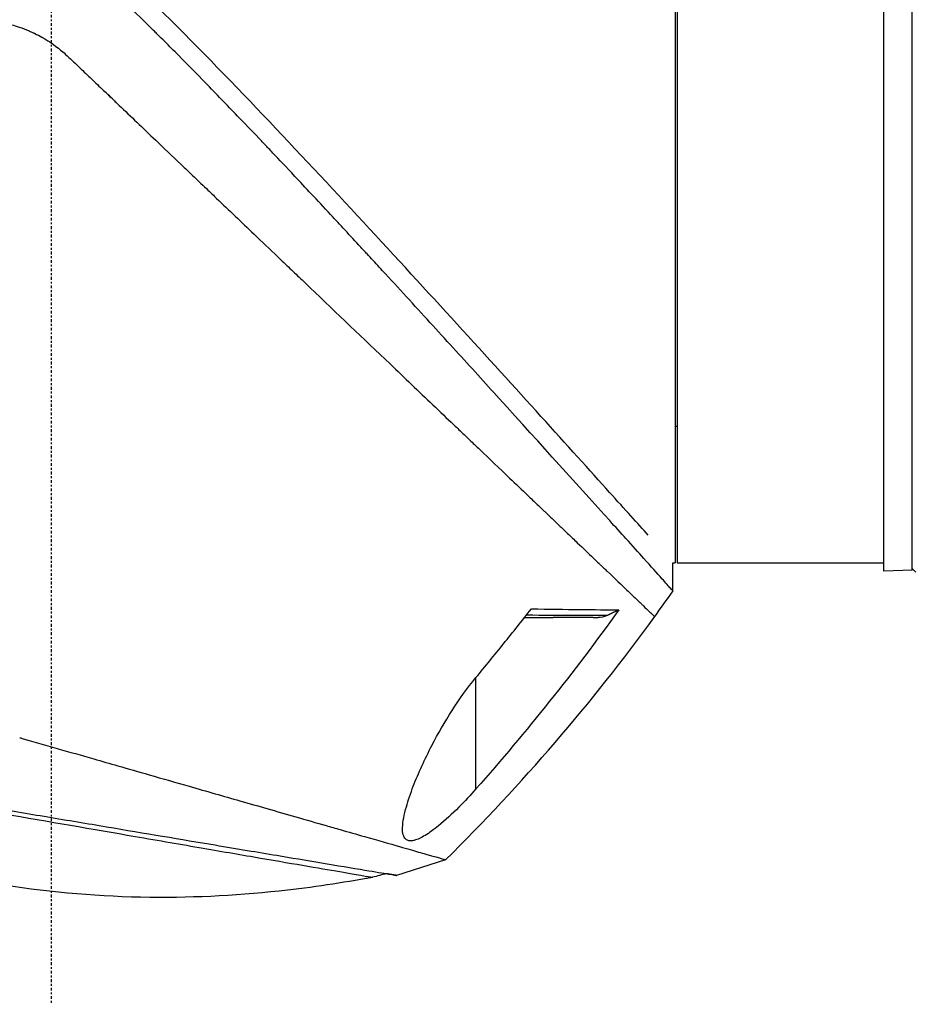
# Model space of a CAD drawing. Header units: millimetres. Extents: x 0 to 3390, y 0 to 1680.
# Tile 41 of 194: x 164 to 212, y 1135 to 1187. Entities that reach past the tile are written whole.
import ezdxf

# ---------------------------------------------------------------- set-up
doc = ezdxf.new("R2010")
doc.units = ezdxf.units.MM
doc.header["$LTSCALE"] = 0.2
doc.linetypes.add('CENTER2', pattern=[1.125, 0.75, -0.125, 0.125, -0.125])
doc.layers.add('02_Center Line', color=1, linetype='CENTER2')

# ---------------------------------------------------------------- blocks, each defined once
blk = doc.blocks.new('A$C7bf043d2')
for p, q in [((50.75, 742.348), (50.75, 808.252)), ((52.25, 742.4), (52.25, 808.2)), ((39.65, 807.797), (39.65, 742.8)), ((39.75, 807.8), (39.75, 742.8)), ((7.842, 769.248), (7.842, 769.248)), ((9.29, 767.866), (9.29, 767.866)), ((39.75, 750.05), (39.65, 750.05)), ((36.977, 744.141), (36.985, 744.133)), ((37.012, 744.104), (37.012, 744.103)), ((39.533, 742.8), (39.65, 742.8)), ((39.533, 741.302), (39.533, 742.8)), ((39.75, 742.8), (50.75, 742.8)), ((52.25, 742.4), (50.75, 742.348)), ((35.018, 739.889), (35.018, 739.889)), ((35.393, 739.89), (35.393, 739.89)), ((29.05, 730.768), (29.05, 736.696)), ((27.433, 727.003), (24.815, 726.174))]:
    blk.add_line(p, q)
for centre, major_axis, ratio, start_param, end_param in [((2.864, 773.995), (9.122, -8.702), 0.000171, 0.683208, 0.789218), ((-45.582, 801.066), (71.32, -75.697), 1, 0.186868, 0.202973), ((-45.582, 801.066), (-103.588, 9.278), 1, 2.438398, 2.602625), ((10.235, 739.906), (-28.337, 0.014), 0.000348, 2.426757, 2.513404), ((10.232, 739.906), (-28.341, 0.014), 0.000348, 2.65492, 2.675462)]:
    blk.add_ellipse(centre, major_axis=major_axis, ratio=ratio, start_param=start_param, end_param=end_param)
for points, knots in [([(38.204, 744.276), (37.665, 744.875), (36.976, 745.639), (36.162, 746.542), (34.065, 748.866), (31.211, 752.021), (28.041, 755.494), (24.872, 758.966), (21.368, 762.775), (17.716, 766.622), (15.89, 768.546), (14.003, 770.468), (12.09, 772.376), (11.133, 773.33), (10.138, 774.252), (9.093, 775.111), (8.417, 775.668), (7.701, 776.176), (6.93, 776.598), (6.511, 776.828), (6.076, 777.032), (5.634, 777.213)], [0.152791, 0.152791, 0.152791, 0.152791, 0.2498665, 0.2498665, 0.2498665, 0.4999431, 0.4999431, 0.4999431, 0.7499761, 0.7499761, 0.7499761, 0.8749902, 0.8749902, 0.8749902, 0.9375, 0.9375, 0.9375, 0.9779902, 0.9779902, 0.9779902, 1, 1, 1, 1]), ([(39.533, 741.3), (39.52, 741.309), (39.49, 741.341), (39.412, 741.429), (39.314, 741.538), (39.158, 741.715), (38.944, 741.954), (38.697, 742.232), (38.374, 742.595), (37.981, 743.031), (37.697, 743.345), (37.379, 743.697), (37.029, 744.084), (36.759, 744.383), (36.471, 744.702), (36.166, 745.04), (34.585, 746.793), (32.554, 749.042), (30.287, 751.539), (29.541, 752.361), (28.769, 753.209), (27.975, 754.08), (27.174, 754.959), (26.35, 755.859), (25.507, 756.778), (25.086, 757.237), (24.66, 757.701), (24.229, 758.169), (24.014, 758.402), (23.798, 758.637), (23.581, 758.872), (23.472, 758.99), (23.363, 759.108), (23.254, 759.226), (23.2, 759.285), (23.145, 759.345), (23.091, 759.404), (23.036, 759.463), (23.015, 759.486), (22.926, 759.581), (22.35, 760.205), (21.812, 760.785), (21.315, 761.319), (20.594, 762.095), (19.959, 762.774), (19.417, 763.351), (18.96, 763.838), (18.57, 764.252), (18.248, 764.592), (18.087, 764.762), (17.943, 764.914), (17.817, 765.046), (17.754, 765.113), (17.695, 765.175), (17.641, 765.232), (17.613, 765.26), (17.587, 765.288), (17.562, 765.314), (17.55, 765.327), (17.546, 765.331), (17.539, 765.338), (17.531, 765.346), (17.52, 765.359), (17.491, 765.389), (17.119, 765.779), (16.745, 766.169), (16.369, 766.56), (15.804, 767.148), (15.235, 767.736), (14.662, 768.324), (14.184, 768.814), (13.704, 769.303), (13.22, 769.791), (12.978, 770.035), (12.735, 770.278), (12.491, 770.521), (12.369, 770.643), (12.247, 770.764), (12.125, 770.885), (12.063, 770.946), (12.002, 771.006), (11.941, 771.067), (11.879, 771.127), (11.854, 771.153), (11.756, 771.248), (11.555, 771.446), (11.362, 771.634), (11.179, 771.811), (10.652, 772.321), (10.2, 772.748), (9.824, 773.095), (9.57, 773.329), (9.351, 773.527), (9.169, 773.69), (9.078, 773.771), (8.996, 773.844), (8.923, 773.908), (8.886, 773.94), (8.852, 773.97), (8.82, 773.998), (8.788, 774.025), (8.783, 774.03), (8.732, 774.075), (8.641, 774.153), (8.542, 774.235), (8.436, 774.32), (8.305, 774.424), (8.163, 774.532), (8.009, 774.644), (7.869, 774.744), (7.719, 774.848), (7.559, 774.953), (7.398, 775.058), (7.263, 775.144), (7.045, 775.271), (7.012, 775.29), (6.979, 775.309), (6.947, 775.327), (6.229, 775.739), (5.67, 775.978), (5.321, 776.12), (5.27, 776.14), (5.224, 776.159), (5.183, 776.176)], [0, 0, 0, 0, 0.0454514, 0.0454514, 0.0454514, 0.1016415, 0.1016415, 0.1016415, 0.1668041, 0.1668041, 0.1668041, 0.2137784, 0.2137784, 0.2137784, 0.25, 0.25, 0.25, 0.4381191, 0.4381191, 0.4381191, 0.5, 0.5, 0.5, 0.5625, 0.5625, 0.5625, 0.59375, 0.59375, 0.59375, 0.609375, 0.609375, 0.609375, 0.6171875, 0.6171875, 0.6171875, 0.6210938, 0.6210938, 0.6210938, 0.625, 0.625, 0.625, 0.6504821, 0.6504821, 0.6504821, 0.6875, 0.6875, 0.6875, 0.71875, 0.71875, 0.71875, 0.734375, 0.734375, 0.734375, 0.7421875, 0.7421875, 0.7421875, 0.7460938, 0.7460938, 0.7460938, 0.7480469, 0.7480469, 0.7480469, 0.75, 0.75, 0.75, 0.7749656, 0.7749656, 0.7749656, 0.8125, 0.8125, 0.8125, 0.84375, 0.84375, 0.84375, 0.859375, 0.859375, 0.859375, 0.8671875, 0.8671875, 0.8671875, 0.8710938, 0.8710938, 0.8710938, 0.875, 0.875, 0.875, 0.8830858, 0.8830858, 0.8830858, 0.90625, 0.90625, 0.90625, 0.921875, 0.921875, 0.921875, 0.9296875, 0.9296875, 0.9296875, 0.9335938, 0.9335938, 0.9335938, 0.9375, 0.9375, 0.9375, 0.9444937, 0.9444937, 0.9444937, 0.953125, 0.953125, 0.953125, 0.9609375, 0.9609375, 0.9609375, 0.96875, 0.96875, 0.96875, 0.9699349, 0.9699349, 0.9699349, 0.9961893, 0.9961893, 0.9961893, 1, 1, 1, 1]), ([(-27.136, 771.683), (-27.136, 771.683), (-26.107, 771.683), (-24.1, 771.683), (-24.095, 771.683), (-24.089, 771.683), (-24.083, 771.683), (-23.083, 771.683), (-21.851, 771.683), (-20.429, 771.683), (-19.713, 771.683), (-18.95, 771.683), (-18.142, 771.683), (-17.739, 771.683), (-17.324, 771.683), (-16.899, 771.683), (-16.687, 771.683), (-16.472, 771.683), (-16.254, 771.683), (-16.146, 771.683), (-16.036, 771.683), (-15.926, 771.683), (-15.816, 771.683), (-15.748, 771.683), (-15.594, 771.683), (-15.551, 771.683), (-15.507, 771.683), (-15.463, 771.683), (-13.402, 771.683), (-11.364, 771.683), (-9.51, 771.683), (-9.189, 771.683), (-8.872, 771.683), (-8.562, 771.683), (-7.493, 771.683), (-6.494, 771.683), (-5.583, 771.683), (-5.127, 771.683), (-4.693, 771.683), (-4.283, 771.683), (-4.078, 771.683), (-3.878, 771.683), (-3.685, 771.683), (-3.588, 771.683), (-3.493, 771.683), (-3.4, 771.683), (-3.353, 771.683), (-3.306, 771.683), (-3.26, 771.683), (-3.214, 771.683), (-3.211, 771.683), (-3.123, 771.683), (-3.015, 771.683), (-2.908, 771.683), (-2.802, 771.683), (-2.22, 771.683), (-1.682, 771.684), (-1.19, 771.684), (-0.9, 771.684), (-0.625, 771.683), (-0.368, 771.683), (-0.239, 771.683), (-0.114, 771.683), (0.006, 771.683), (0.127, 771.683), (0.191, 771.683), (0.355, 771.683), (0.491, 771.683), (0.624, 771.683), (0.754, 771.683), (0.938, 771.683), (1.116, 771.683), (1.289, 771.684), (1.583, 771.684), (1.825, 771.683), (2.121, 771.683), (2.27, 771.683), (2.42, 771.685), (2.565, 771.681), (2.637, 771.679), (2.711, 771.677), (2.785, 771.673), (2.859, 771.669), (2.963, 771.661), (3.008, 771.657), (3.188, 771.642), (3.68, 771.572), (3.889, 771.528), (4.015, 771.502), (4.164, 771.469), (4.345, 771.418), (4.465, 771.385), (4.598, 771.344), (4.749, 771.293), (4.938, 771.228), (5.099, 771.164), (5.235, 771.106), (5.304, 771.077), (5.366, 771.05), (5.422, 771.024), (5.479, 770.998), (5.498, 770.989), (5.574, 770.953), (5.704, 770.889), (5.83, 770.822), (5.952, 770.753), (6.394, 770.501), (6.777, 770.222), (7.064, 769.977), (7.158, 769.897), (7.273, 769.79), (7.391, 769.678), (7.503, 769.573), (7.617, 769.463), (7.717, 769.368), (7.923, 769.171), (8.162, 768.942), (8.363, 768.751), (8.564, 768.56), (8.771, 768.361), (8.987, 768.156), (9.094, 768.053), (9.204, 767.949), (9.315, 767.842), (9.427, 767.736), (9.565, 767.604), (9.655, 767.519), (9.791, 767.388), (9.931, 767.255), (10.073, 767.119), (10.672, 766.547), (11.319, 765.93), (12.012, 765.269), (12.44, 764.86), (12.886, 764.435), (13.349, 763.993), (13.58, 763.772), (13.816, 763.547), (14.056, 763.318), (14.176, 763.204), (14.297, 763.089), (14.419, 762.972), (14.541, 762.856), (14.689, 762.715), (14.788, 762.62), (14.942, 762.473), (15.097, 762.325), (15.253, 762.177), (15.903, 761.557), (16.565, 760.924), (17.24, 760.281), (17.658, 759.882), (18.08, 759.479), (18.506, 759.072), (18.72, 758.868), (18.934, 758.664), (19.149, 758.459), (19.364, 758.253), (19.601, 758.028), (19.797, 757.84), (19.941, 757.703), (20.085, 757.566), (20.228, 757.429), (21.656, 756.067), (23.078, 754.71), (24.476, 753.376), (25.245, 752.643), (26.006, 751.916), (26.755, 751.201), (27.13, 750.843), (27.502, 750.489), (27.87, 750.137), (28.054, 749.962), (28.237, 749.787), (28.419, 749.613), (28.601, 749.439), (28.812, 749.238), (28.963, 749.094), (29.059, 749.003), (29.155, 748.91), (29.253, 748.818), (29.768, 748.326), (30.3, 747.818), (30.842, 747.301), (31.164, 746.994), (31.49, 746.683), (31.817, 746.371), (31.98, 746.215), (32.144, 746.058), (32.308, 745.902), (32.39, 745.824), (32.472, 745.745), (32.554, 745.667), (32.595, 745.628), (32.636, 745.589), (32.677, 745.55), (32.718, 745.511), (32.779, 745.453), (32.8, 745.432), (32.971, 745.269), (33.2, 745.051), (33.477, 744.786), (33.616, 744.654), (33.767, 744.51), (33.928, 744.356), (34.089, 744.202), (34.277, 744.023), (34.442, 743.866), (34.77, 743.553), (35.046, 743.289), (35.279, 743.067), (35.395, 742.956), (35.501, 742.855), (35.597, 742.764), (35.644, 742.718), (35.69, 742.675), (35.733, 742.634), (35.754, 742.614), (35.775, 742.594), (35.795, 742.574), (35.816, 742.555), (35.824, 742.547), (35.855, 742.518), (35.914, 742.462), (35.971, 742.407), (36.027, 742.353), (36.447, 741.953), (36.794, 741.621), (37.083, 741.345), (37.247, 741.189), (37.392, 741.051), (37.52, 740.929), (37.584, 740.868), (37.644, 740.811), (37.7, 740.757), (37.728, 740.731), (37.755, 740.705), (37.781, 740.68), (37.807, 740.655), (37.826, 740.637), (37.856, 740.608), (37.893, 740.573), (37.929, 740.539), (37.963, 740.506), (38.184, 740.294), (38.341, 740.143), (38.437, 740.05), (38.519, 739.972), (38.547, 739.946), (38.556, 739.939)], [0.0000001, 0.0000001, 0.0000001, 0.0000001, 0.125, 0.125, 0.125, 0.1253503, 0.1253503, 0.1253503, 0.1875, 0.1875, 0.1875, 0.21875, 0.21875, 0.21875, 0.234375, 0.234375, 0.234375, 0.2421875, 0.2421875, 0.2421875, 0.2460937, 0.2460937, 0.2460937, 0.25, 0.25, 0.25, 0.2511149, 0.2511149, 0.2511149, 0.3034243, 0.3034243, 0.3034243, 0.3125, 0.3125, 0.3125, 0.34375, 0.34375, 0.34375, 0.359375, 0.359375, 0.359375, 0.3671875, 0.3671875, 0.3671875, 0.3710937, 0.3710937, 0.3710937, 0.3730469, 0.3730469, 0.3730469, 0.375, 0.375, 0.375, 0.3773995, 0.3773995, 0.3773995, 0.390625, 0.390625, 0.390625, 0.3984375, 0.3984375, 0.3984375, 0.4023437, 0.4023437, 0.4023437, 0.40625, 0.40625, 0.40625, 0.409484, 0.409484, 0.409484, 0.4140625, 0.4140625, 0.4140625, 0.421875, 0.421875, 0.421875, 0.4257812, 0.4257812, 0.4257812, 0.4277344, 0.4277344, 0.4277344, 0.4296875, 0.4296875, 0.4296875, 0.4375, 0.4375, 0.4375, 0.4422156, 0.4422156, 0.4422156, 0.4453125, 0.4453125, 0.4453125, 0.4492187, 0.4492187, 0.4492187, 0.4511719, 0.4511719, 0.4511719, 0.453125, 0.453125, 0.453125, 0.4564958, 0.4564958, 0.4564958, 0.46875, 0.46875, 0.46875, 0.4727702, 0.4727702, 0.4727702, 0.4765625, 0.4765625, 0.4765625, 0.484375, 0.484375, 0.484375, 0.4921875, 0.4921875, 0.4921875, 0.4960937, 0.4960937, 0.4960937, 0.5, 0.5, 0.5, 0.5059836, 0.5059836, 0.5059836, 0.53125, 0.53125, 0.53125, 0.546875, 0.546875, 0.546875, 0.5546875, 0.5546875, 0.5546875, 0.5585937, 0.5585937, 0.5585937, 0.5625, 0.5625, 0.5625, 0.5685376, 0.5685376, 0.5685376, 0.59375, 0.59375, 0.59375, 0.609375, 0.609375, 0.609375, 0.6171875, 0.6171875, 0.6171875, 0.625, 0.625, 0.625, 0.6307049, 0.6307049, 0.6307049, 0.6875, 0.6875, 0.6875, 0.71875, 0.71875, 0.71875, 0.734375, 0.734375, 0.734375, 0.7421875, 0.7421875, 0.7421875, 0.75, 0.75, 0.75, 0.7549609, 0.7549609, 0.7549609, 0.78125, 0.78125, 0.78125, 0.796875, 0.796875, 0.796875, 0.8046875, 0.8046875, 0.8046875, 0.8085937, 0.8085937, 0.8085937, 0.8105469, 0.8105469, 0.8105469, 0.8125, 0.8125, 0.8125, 0.828125, 0.828125, 0.828125, 0.8359375, 0.8359375, 0.8359375, 0.84375, 0.84375, 0.84375, 0.859375, 0.859375, 0.859375, 0.8671875, 0.8671875, 0.8671875, 0.8710937, 0.8710937, 0.8710937, 0.8730469, 0.8730469, 0.8730469, 0.875, 0.875, 0.875, 0.8787021, 0.8787021, 0.8787021, 0.90625, 0.90625, 0.90625, 0.921875, 0.921875, 0.921875, 0.9296875, 0.9296875, 0.9296875, 0.9335937, 0.9335937, 0.9335937, 0.9375, 0.9375, 0.9375, 0.9423203, 0.9423203, 0.9423203, 0.9736147, 0.9736147, 0.9736147, 1, 1, 1, 1]), ([(52.45, 742.3), (52.423, 742.328), (52.395, 742.355), (52.327, 742.424), (52.286, 742.464), (52.25, 742.5)], [0.20037343, 0.20037343, 0.20037343, 0.20037343, 0.21152011, 0.21152011, 0.22888714, 0.22888714, 0.22888714, 0.22888714]), ([(29.05, 736.696), (29.544, 737.29), (30.033, 737.887), (31.016, 739.105), (31.508, 739.725), (31.996, 740.35)], [0.0000358, 0.0000358, 0.0000358, 0.0000358, 0.2319062, 0.2319062, 0.4696855, 0.4696855, 0.4696855, 0.4696855]), ([(36.645, 740.291), (35.462, 738.637), (34.238, 737.023), (31.697, 733.844), (30.396, 732.299), (29.05, 730.768)], [0, 0, 0, 0, 0.610122, 0.610122, 1.220473, 1.220473, 1.220473, 1.220473]), ([(31.996, 740.35), (32.925, 740.337), (33.79, 740.325), (35.35, 740.306), (36.053, 740.299), (36.645, 740.291)], [0.000137, 0.000137, 0.000137, 0.000137, 0.4208721, 0.4208721, 0.8437715, 0.8437715, 0.8437715, 0.8437715]), ([(36.069, 740.006), (36.043, 739.993), (36.018, 739.982), (35.86, 739.92), (35.691, 739.89), (35.547, 739.89), (35.545, 739.89), (35.544, 739.89)], [-0.52473894, -0.52473894, -0.52473894, -0.52473894, -0.51668855, -0.51668855, -0.47379242, -0.47379242, -0.47340148, -0.47340148, -0.47340148, -0.47340148]), ([(35.282, 739.89), (35.043, 739.889), (34.789, 739.889), (34.519, 739.889), (34.147, 739.889), (33.725, 739.889), (33.315, 739.889), (33.264, 739.889), (33.213, 739.889), (33.162, 739.889)], [0.0682573, 0.0682573, 0.0682573, 0.0682573, 0.25, 0.25, 0.25, 0.5, 0.5, 0.5, 0.530658, 0.530658, 0.530658, 0.530658]), ([(25.143, 728.726), (25.154, 729.039), (25.233, 729.422), (25.444, 730.165), (25.572, 730.537), (25.986, 731.61), (26.329, 732.357), (27.031, 733.707), (27.394, 734.34), (28.168, 735.546), (28.594, 736.147), (29.05, 736.696)], [-0.9876429, -0.9876429, -0.9876429, -0.9876429, -0.8308322, -0.8308322, -0.692344, -0.692344, -0.4341314, -0.4341314, -0.2140416, -0.2140416, -0.000005, -0.000005, -0.000005, -0.000005]), ([(4.773, 733.497), (4.805, 733.488), (4.847, 733.476), (4.94, 733.45), (4.981, 733.438), (5.106, 733.402), (5.189, 733.378), (5.439, 733.307), (5.605, 733.259), (6.101, 733.117), (6.431, 733.022), (7.417, 732.74), (8.069, 732.553), (9.143, 732.245), (9.569, 732.123), (10.554, 731.841), (11.109, 731.681), (12.387, 731.315), (13.101, 731.111), (14.728, 730.644), (15.625, 730.387), (16.976, 730), (17.454, 729.863), (18.45, 729.578), (18.963, 729.431), (20.021, 729.127), (20.56, 728.973), (21.329, 728.753), (21.579, 728.681), (22.278, 728.481), (22.709, 728.357), (23.821, 728.039), (24.446, 727.859), (25.188, 727.647), (25.378, 727.592), (25.867, 727.452), (26.14, 727.374), (27.267, 727.051), (27.433, 727.003), (27.433, 727.003)], [0.000001, 0.000001, 0.000001, 0.000001, 0.009888, 0.009888, 0.017988, 0.017988, 0.034185, 0.034185, 0.066578, 0.066578, 0.131264, 0.131264, 0.260435, 0.260435, 0.346463, 0.346463, 0.461051, 0.461051, 0.613722, 0.613722, 0.817174, 0.817174, 0.933238, 0.933238, 1.065791, 1.065791, 1.217139, 1.217139, 1.293192, 1.293192, 1.435694, 1.435694, 1.685053, 1.685053, 1.778495, 1.778495, 1.942057, 1.942057, 2.564861, 2.564861, 2.564861, 2.564861]), ([(-15.781, 732.862), (-15.777, 732.864), (-15.289, 732.786), (-13.921, 732.556), (-13.356, 732.46), (-12.366, 732.291), (-11.656, 732.168), (-10.462, 731.96), (-7.864, 731.504), (-3.19, 730.684), (3.901, 729.454), (10.044, 728.397), (14.561, 727.618), (17.667, 727.083), (20.222, 726.643), (21.485, 726.425), (23.015, 726.162), (23.539, 726.072), (23.548, 726.07)], [0.0008912, 0.0008912, 0.0008912, 0.0008912, 0.1214174, 0.1214174, 0.182126, 0.182126, 0.2124804, 0.2428347, 0.2731891, 0.3885559, 0.5039228, 0.6192897, 0.6848281, 0.7478625, 0.8108969, 0.8739313, 0.8739313, 0.9992746, 0.9992746, 0.9992746, 0.9992746]), ([(29.05, 730.768), (28.758, 730.436), (28.454, 730.11), (27.787, 729.443), (27.414, 729.099), (26.81, 728.612), (26.57, 728.437), (26.134, 728.173), (25.937, 728.08), (25.702, 728.021), (25.642, 728.013), (25.551, 728.011), (25.517, 728.013), (25.456, 728.025), (25.428, 728.033), (25.368, 728.059), (25.337, 728.079), (25.25, 728.157), (25.209, 728.232), (25.148, 728.437), (25.137, 728.574), (25.143, 728.726)], [-0.7248689, -0.7248689, -0.7248689, -0.7248689, -0.5933399, -0.5933399, -0.4406107, -0.4406107, -0.3395061, -0.3395061, -0.2457184, -0.2457184, -0.2106669, -0.2106669, -0.1879744, -0.1879744, -0.1666172, -0.1666172, -0.1381404, -0.1381404, -0.0760167, -0.0760167, -0.0000018, -0.0000018, -0.0000018, -0.0000018]), ([(3.075, 729.818), (3.133, 729.808), (3.14, 729.807), (3.206, 729.796), (3.239, 729.79), (3.339, 729.774), (3.406, 729.762), (3.607, 729.729), (3.74, 729.706), (4.141, 729.639), (4.408, 729.595), (5.207, 729.461), (5.739, 729.372), (7.326, 729.106), (8.371, 728.931), (11.436, 728.417), (13.386, 728.089), (16.35, 727.592), (17.449, 727.408), (19.906, 726.996), (21.779, 726.681), (23.691, 726.363), (24.107, 726.294), (24.528, 726.223), (24.635, 726.205), (24.742, 726.187), (24.769, 726.182), (24.796, 726.177), (24.803, 726.176), (24.81, 726.175), (24.812, 726.175), (24.814, 726.174), (24.814, 726.174), (24.815, 726.174), (24.815, 726.174), (24.815, 726.174)], [-9.193173, -9.193173, -9.193173, -9.193173, -9.161321, -9.161321, -9.128463, -9.128463, -9.062747, -9.062747, -8.931321, -8.931321, -8.668468, -8.668468, -8.142716, -8.142716, -7.091174, -7.091174, -4.99266, -4.99266, -3.608337, -3.608337, -1.601436, -1.601436, -0.800501, -0.800501, -0.399952, -0.399952, -0.199641, -0.199641, -0.099489, -0.099489, -0.04942, -0.04942, -0.024389, -0.024389, -0.000259, -0.000259, -0.000259, -0.000259]), ([(23.548, 726.07), (23.524, 726.066), (23.5, 726.062), (23.447, 726.052), (23.417, 726.046), (23.299, 726.024), (23.211, 726.008), (22.858, 725.945), (22.593, 725.899), (21.53, 725.72), (20.731, 725.601), (17.521, 725.186), (15.089, 725.014), (7.49, 724.969), (2.258, 725.675), (-2.707, 727.123)], [0, 0, 0, 0, 0.007342, 0.007342, 0.016321, 0.016321, 0.043253, 0.043253, 0.124051, 0.124051, 0.366488, 0.366488, 1.094995, 1.094995, 2.646386, 2.646386, 2.646386, 2.646386]), ([(24.815, 726.174), (24.815, 726.174), (24.815, 726.174), (24.815, 726.174), (24.815, 726.174), (24.814, 726.174), (24.813, 726.174), (24.81, 726.175), (24.806, 726.175), (24.792, 726.178), (24.777, 726.18), (24.718, 726.19), (24.658, 726.2), (24.505, 726.226), (24.412, 726.242), (24.302, 726.26)], [-2.8838861, -2.8838861, -2.8838861, -2.8838861, -2.8763959, -2.8763959, -2.868629, -2.868629, -2.8530951, -2.8530951, -2.8220266, -2.8220266, -2.7598877, -2.7598877, -2.6356314, -2.6356314, -2.5171396, -2.5171396, -2.5171396, -2.5171396])]:
    blk.add_open_spline(points, degree=3, knots=knots)
for points in [[(39.533, 742.8), (39.533, 742.8), (39.531, 742.801), (39.529, 742.804)], [(31.742, 740.025), (33.544, 740.014), (34.975, 740.021), (36.069, 740.006)], [(24.305, 726.261), (24.061, 726.226), (23.784, 726.115), (23.548, 726.07)], [(23.548, 726.07), (23.548, 726.07), (23.548, 726.07), (23.548, 726.07)]]:
    blk.add_open_spline(points, degree=3)
blk.add_rational_spline([(36.645, 740.291), (36.357, 740.15), (36.069, 740.006)], [1.00023394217, 1.00024359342, 1.00025110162], degree=2)
at = {"layer": '02_Center Line'}
blk.add_line((6.45, 881.3), (6.45, 719.316), dxfattribs=at)

msp = doc.modelspace()

# ---------------------------------------------------------------- block references
msp.add_blockref('A$C7bf043d2', (159.554, 415.338))

doc.saveas('drawing.dxf')
